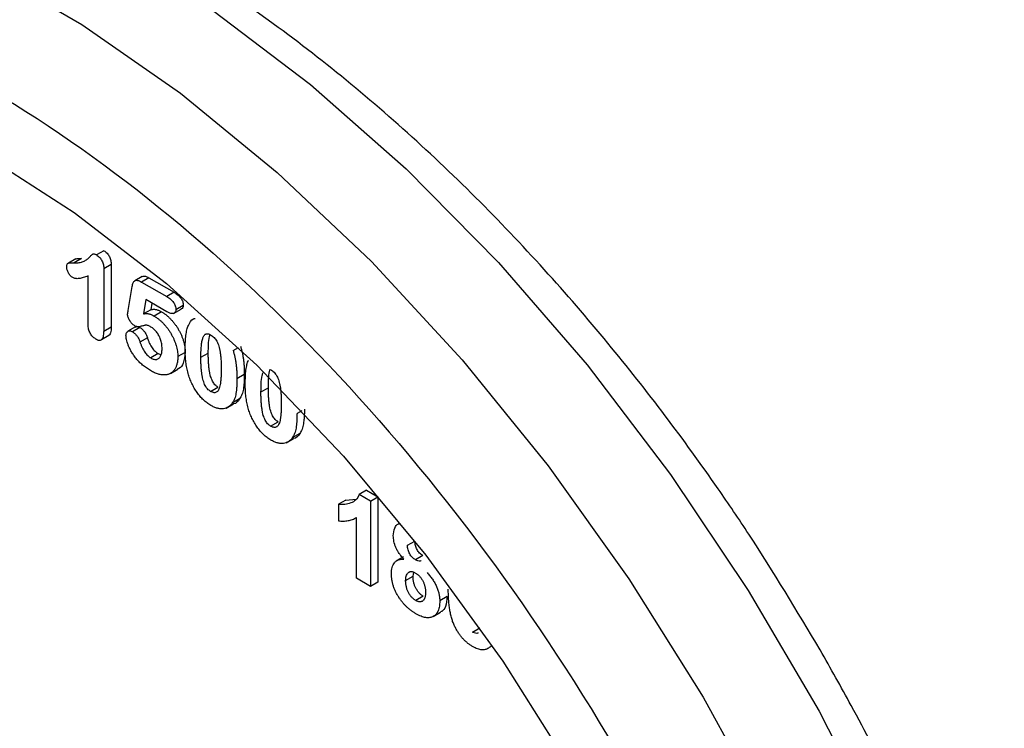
# Model space of a CAD drawing. Header units: inches. Extents: x 4 to 194, y 4 to 148.
# Tile 74 of 88: x 164.99 to 165.932, y 119.184 to 119.862. Entities that reach past the tile are written whole.
import ezdxf

# ---------------------------------------------------------------- set-up
doc = ezdxf.new("R2010")
doc.units = ezdxf.units.IN
doc.header["$LTSCALE"] = 18
doc.header["$MEASUREMENT"] = 0
doc.layers.add('TEXT', color=140, linetype='Continuous', lineweight=25)

msp = doc.modelspace()

# ---------------------------------------------------------------- linework, layer by layer
for p, q in [((165.04405, 119.63304), (165.03698, 119.62896)), ((165.04957, 119.63336), (165.0425, 119.62928)), ((165.07092, 119.64081), (165.06385, 119.63673)), ((165.078, 119.62763), (165.07093, 119.62355)), ((165.07093, 119.62355), (165.07093, 119.56355)), ((165.078, 119.62763), (165.078, 119.56763)), ((165.05591, 119.57018), (165.05591, 119.61681)), ((165.10769, 119.61621), (165.10062, 119.61213)), ((165.11398, 119.61493), (165.10691, 119.61085)), ((165.11398, 119.61493), (165.13808, 119.60102)), ((165.09414, 119.58357), (165.09797, 119.6066)), ((165.10691, 119.61085), (165.13101, 119.59693)), ((165.13808, 119.60102), (165.13101, 119.59693)), ((165.11118, 119.59409), (165.10872, 119.58035)), ((165.13129, 119.58249), (165.11118, 119.59409)), ((165.11693, 119.59078), (165.11579, 119.58443)), ((165.13766, 119.58091), (165.14473, 119.585)), ((165.13979, 119.58464), (165.14686, 119.58872)), ((165.11579, 119.58443), (165.10872, 119.58035)), ((165.12601, 119.58247), (165.11894, 119.57839)), ((165.078, 119.56763), (165.07093, 119.56355)), ((165.10104, 119.56789), (165.09397, 119.56381)), ((165.10525, 119.56743), (165.09818, 119.56335)), ((165.06869, 119.55586), (165.07576, 119.55994)), ((165.11257, 119.55753), (165.1055, 119.55345)), ((165.19455, 119.54542), (165.19958, 119.54832)), ((165.12286, 119.54244), (165.11579, 119.53836)), ((165.12286, 119.54244), (165.1256, 119.54136)), ((165.14872, 119.54362), (165.14164, 119.53954)), ((165.16374, 119.53895), (165.17081, 119.54303)), ((165.13458, 119.52349), (165.14165, 119.52757)), ((165.20528, 119.52251), (165.19821, 119.51843)), ((165.17299, 119.50635), (165.18007, 119.51044)), ((165.22119, 119.50578), (165.22826, 119.50987)), ((165.18787, 119.49043), (165.1948, 119.49444)), ((165.2008, 119.49914), (165.19372, 119.49506)), ((165.18773, 119.49036), (165.18777, 119.49038)), ((165.26025, 119.48791), (165.25567, 119.48526)), ((165.23045, 119.47319), (165.23752, 119.47727)), ((165.25825, 119.46597), (165.25118, 119.46189)), ((165.24532, 119.45727), (165.25226, 119.46127)), ((165.32219, 119.41198), (165.31512, 119.4079)), ((165.32603, 119.4016), (165.31512, 119.4079)), ((165.32219, 119.41198), (165.3331, 119.40568)), ((165.30228, 119.40254), (165.29521, 119.39846)), ((165.29521, 119.39846), (165.29521, 119.38275)), ((165.30228, 119.40254), (165.3122, 119.40331)), ((165.32603, 119.4016), (165.3331, 119.40568)), ((165.32603, 119.4016), (165.32603, 119.31994)), ((165.3331, 119.40568), (165.3331, 119.32403)), ((165.31119, 119.38521), (165.31243, 119.38592)), ((165.31243, 119.3278), (165.31243, 119.38593)), ((165.36138, 119.35929), (165.36841, 119.36334)), ((165.3575, 119.34827), (165.35042, 119.34419)), ((165.37612, 119.34944), (165.36905, 119.34536)), ((165.36664, 119.32985), (165.36732, 119.33355)), ((165.32603, 119.31994), (165.31243, 119.3278)), ((165.3331, 119.32403), (165.32603, 119.31994)), ((165.35957, 119.32577), (165.36664, 119.32985)), ((165.37633, 119.31059), (165.36926, 119.3065)), ((165.39928, 119.3102), (165.39221, 119.30611)), ((165.386, 119.29136), (165.39307, 119.29544)), ((165.42348, 119.27625), (165.43052, 119.28031)), ((165.44244, 119.26326), (165.4396, 119.26163))]:
    msp.add_line(p, q)
at = {"flags": 128}
for points in [[(164.35269, 119.95016), (164.36106, 119.95487), (164.43215, 119.98598), (164.50929, 120.00477), (164.59165, 120.01106), (164.67838, 120.00476), (164.76853, 119.98595), (164.86118, 119.95482), (164.95532, 119.91171), (165.04996, 119.85707), (165.1441, 119.79149), (165.23674, 119.71565), (165.3269, 119.63037), (165.41362, 119.53654), (165.49599, 119.43516), (165.57313, 119.32731), (165.64422, 119.21412), (165.7085, 119.0968), (165.76531, 118.97659), (165.81403, 118.85477), (165.85415, 118.73263), (165.88525, 118.61145), (165.90698, 118.49254)], [(165.08042, 119.9307), (165.17494, 119.87051), (165.26845, 119.79971), (165.35997, 119.71904), (165.44853, 119.62937), (165.53319, 119.53163), (165.61305, 119.42688), (165.68726, 119.31621), (165.75504, 119.2008), (165.81566, 119.08188), (165.8685, 118.96071), (165.91298, 118.83856), (165.94863, 118.71674), (165.97508, 118.59654), (165.99205, 118.47922), (165.99935, 118.36604), (165.99692, 118.2582), (165.98477, 118.15683), (165.96303, 118.06301), (165.93193, 117.97773), (165.89181, 117.90191), (165.84309, 117.83634), (165.78629, 117.78172), (165.74321, 117.75105)], [(164.95314, 119.73474), (165.0426, 119.6774), (165.13097, 119.60936), (165.21718, 119.53144), (165.30018, 119.44459), (165.37898, 119.34986), (165.4526, 119.24841), (165.52016, 119.14146), (165.58084, 119.03032), (165.6339, 118.91632), (165.6787, 118.80087), (165.71469, 118.68535), (165.74143, 118.57117), (165.75861, 118.45972)]]:
    msp.add_lwpolyline(points, dxfattribs=at)
for points, knots in [([(166.24006, 119.53865), (166.21863, 119.57436), (166.1886, 119.62443), (166.14027, 119.69508), (166.09766, 119.75343), (166.04454, 119.81981), (165.98668, 119.88563), (165.92415, 119.94989), (165.85801, 120.01082), (165.78907, 120.06721), (165.71809, 120.11806), (165.64575, 120.16264), (165.57272, 120.20028), (165.49952, 120.23063), (165.42681, 120.25277), (165.36446, 120.26606), (165.32742, 120.26829), (165.31355, 120.26913)], [0, 0, 0, 0, 0.088889, 0.1246, 0.18374, 0.244803, 0.30996, 0.377559, 0.446938, 0.517584, 0.589148, 0.661399, 0.734195, 0.807471, 0.881218, 0.955511, 1, 1, 1, 1]), ([(165.75609, 119.25926), (165.73379, 119.29649), (165.70248, 119.34877), (165.65217, 119.42283), (165.60768, 119.4843), (165.55223, 119.55448), (165.49175, 119.62438), (165.42628, 119.69303), (165.35685, 119.7586), (165.28426, 119.81983), (165.20921, 119.87572), (165.13238, 119.92545), (165.05436, 119.96837), (164.97573, 120.0039), (164.89699, 120.03157), (164.81866, 120.05093), (164.7412, 120.06159), (164.6651, 120.06305), (164.5907, 120.05514), (164.51913, 120.03623), (164.46811, 120.01726), (164.44314, 120.00142), (164.43907, 119.99885)], [0, 0, 0, 0, 0.0650308, 0.091322, 0.1348592, 0.1798631, 0.2279313, 0.277851, 0.3291396, 0.3814199, 0.4344365, 0.4880139, 0.542036, 0.5964317, 0.6511496, 0.706173, 0.7615186, 0.8172472, 0.8734926, 0.9305046, 0.9886892, 1, 1, 1, 1]), ([(164.95314, 119.80007), (165.1838, 119.66691), (165.40504, 119.43337), (165.73124, 118.86837), (165.82288, 118.55999), (165.82288, 118.02727), (165.73124, 117.8247), (165.40504, 117.63632), (165.1838, 117.65822), (164.95314, 117.79138)], [0, 0, 0, 0, 0.25, 0.25, 0.5, 0.5, 0.75, 0.75, 1, 1, 1, 1]), ([(165.0425, 119.62928), (165.04336, 119.62926), (165.04501, 119.62923), (165.04731, 119.62943), (165.04936, 119.62978), (165.05113, 119.63038), (165.05274, 119.63116), (165.05424, 119.63206), (165.05564, 119.63315), (165.05692, 119.63435), (165.05804, 119.63552), (165.05901, 119.63645), (165.05978, 119.63713), (165.06035, 119.63763), (165.06098, 119.63782), (165.06177, 119.6377), (165.06275, 119.63734), (165.06346, 119.63694), (165.06385, 119.63673)], [0, 0, 0, 0, 0.102067, 0.19594, 0.282382, 0.361719, 0.437457, 0.514164, 0.590398, 0.667755, 0.738735, 0.796553, 0.840246, 0.870166, 0.894706, 0.923781, 0.958725, 1, 1, 1, 1]), ([(165.04407, 119.63299), (165.04415, 119.63304), (165.04495, 119.63346), (165.0469, 119.63337), (165.04868, 119.63336), (165.04957, 119.63336)], [0, 0, 0, 0, 0.053149, 0.524201, 1, 1, 1, 1]), ([(165.06385, 119.63673), (165.0644, 119.63638), (165.06545, 119.63573), (165.06693, 119.63437), (165.06818, 119.6328), (165.06918, 119.63104), (165.06996, 119.6292), (165.07054, 119.62731), (165.07088, 119.6254), (165.07091, 119.62418), (165.07093, 119.62355)], [0, 0, 0, 0, 0.1380034, 0.2634133, 0.3815355, 0.4992045, 0.6194, 0.7400336, 0.8656298, 1, 1, 1, 1]), ([(165.07092, 119.64081), (165.07147, 119.64046), (165.07252, 119.63981), (165.074, 119.63845), (165.07525, 119.63688), (165.07625, 119.63512), (165.07703, 119.63328), (165.07761, 119.63139), (165.07795, 119.62948), (165.07798, 119.62826), (165.078, 119.62763)], [0, 0, 0, 0, 0.1380034, 0.2634133, 0.3815355, 0.4992045, 0.6194, 0.7400336, 0.8656298, 1, 1, 1, 1]), ([(165.03536, 119.62531), (165.03538, 119.6258), (165.03542, 119.62671), (165.03571, 119.62785), (165.03625, 119.62862), (165.03704, 119.62903), (165.03807, 119.62919), (165.03931, 119.62929), (165.0408, 119.62934), (165.04191, 119.6293), (165.0425, 119.62928)], [0, 0, 0, 0, 0.119975, 0.226617, 0.323391, 0.418825, 0.527195, 0.660793, 0.817754, 1, 1, 1, 1]), ([(165.04114, 119.61513), (165.04077, 119.61537), (165.04003, 119.61584), (165.03896, 119.61687), (165.03797, 119.61809), (165.03707, 119.6195), (165.03631, 119.62099), (165.03577, 119.62248), (165.03542, 119.62395), (165.03538, 119.62486), (165.03536, 119.62531)], [0, 0, 0, 0, 0.122835, 0.241674, 0.364657, 0.495282, 0.626099, 0.751002, 0.874161, 1, 1, 1, 1]), ([(165.05591, 119.61681), (165.05511, 119.61647), (165.0536, 119.61581), (165.05136, 119.61503), (165.04927, 119.61446), (165.04734, 119.61414), (165.04557, 119.61402), (165.04396, 119.61414), (165.04251, 119.61446), (165.04157, 119.61492), (165.04114, 119.61513)], [0, 0, 0, 0, 0.181513, 0.345629, 0.493237, 0.624739, 0.740009, 0.839814, 0.926096, 1, 1, 1, 1]), ([(165.10771, 119.61617), (165.10827, 119.61638), (165.10955, 119.61685), (165.11184, 119.61608), (165.11337, 119.61526), (165.11398, 119.61493)], [0, 0, 0, 0, 0.318347, 0.726696, 1, 1, 1, 1]), ([(165.09797, 119.6066), (165.0981, 119.60727), (165.09834, 119.60855), (165.09894, 119.61016), (165.09968, 119.61139), (165.1006, 119.61222), (165.10179, 119.61258), (165.10325, 119.61247), (165.10499, 119.61189), (165.10624, 119.61121), (165.10691, 119.61085)], [0, 0, 0, 0, 0.146333, 0.27738, 0.39516, 0.502581, 0.60811, 0.723229, 0.851741, 1, 1, 1, 1]), ([(165.13101, 119.59693), (165.1317, 119.59652), (165.13299, 119.59574), (165.13479, 119.59437), (165.13633, 119.59292), (165.1376, 119.5914), (165.1386, 119.58978), (165.1393, 119.58809), (165.13973, 119.58633), (165.13977, 119.58522), (165.13979, 119.58464)], [0, 0, 0, 0, 0.168091, 0.315373, 0.4458, 0.560289, 0.667171, 0.770973, 0.88002, 1, 1, 1, 1]), ([(165.13808, 119.60102), (165.13877, 119.6006), (165.14006, 119.59982), (165.14186, 119.59845), (165.1434, 119.59701), (165.14467, 119.59548), (165.14568, 119.59387), (165.14637, 119.59217), (165.1468, 119.59041), (165.14684, 119.5893), (165.14686, 119.58872)], [0, 0, 0, 0, 0.168091, 0.315373, 0.4458, 0.560289, 0.667171, 0.770973, 0.88002, 1, 1, 1, 1]), ([(165.14686, 119.58872), (165.14677, 119.58792), (165.14658, 119.58638), (165.1456, 119.58529), (165.14486, 119.58512), (165.14469, 119.58508)], [0, 0, 0, 0, 0.453522, 0.869326, 1, 1, 1, 1]), ([(165.09364, 119.58011), (165.09365, 119.58023), (165.09367, 119.58061), (165.09378, 119.58129), (165.09393, 119.58233), (165.09406, 119.58312), (165.09414, 119.58357)], [0, 0, 0, 0, 0.105456, 0.305261, 0.603209, 1, 1, 1, 1]), ([(165.10024, 119.56917), (165.09981, 119.56943), (165.09897, 119.56996), (165.09776, 119.57111), (165.09662, 119.57244), (165.0956, 119.57396), (165.09475, 119.57556), (165.0941, 119.57716), (165.09371, 119.5787), (165.09366, 119.57964), (165.09364, 119.58011)], [0, 0, 0, 0, 0.127887, 0.252308, 0.378663, 0.510813, 0.642264, 0.763389, 0.88163, 1, 1, 1, 1]), ([(165.10872, 119.58035), (165.1091, 119.58045), (165.10984, 119.58064), (165.11104, 119.58074), (165.11226, 119.58074), (165.11353, 119.58053), (165.11483, 119.58022), (165.11616, 119.57978), (165.11754, 119.57915), (165.11847, 119.57864), (165.11894, 119.57839)], [0, 0, 0, 0, 0.127475, 0.252711, 0.376015, 0.499492, 0.621406, 0.746091, 0.871491, 1, 1, 1, 1]), ([(165.11579, 119.58443), (165.11617, 119.58453), (165.11692, 119.58472), (165.11811, 119.58482), (165.11933, 119.58482), (165.1206, 119.58461), (165.1219, 119.58431), (165.12323, 119.58386), (165.12461, 119.58323), (165.12554, 119.58273), (165.12601, 119.58247)], [0, 0, 0, 0, 0.127475, 0.252711, 0.376015, 0.499492, 0.621406, 0.746091, 0.871491, 1, 1, 1, 1]), ([(165.11894, 119.57839), (165.11974, 119.5779), (165.12133, 119.57694), (165.12366, 119.57518), (165.12591, 119.57323), (165.12806, 119.57107), (165.1301, 119.56877), (165.132, 119.56636), (165.13375, 119.56384), (165.13534, 119.56123), (165.13678, 119.55857), (165.13804, 119.55585), (165.13912, 119.5531), (165.14003, 119.55034), (165.14076, 119.54757), (165.14126, 119.54484), (165.1416, 119.54213), (165.14163, 119.54041), (165.14164, 119.53954)], [0, 0, 0, 0, 0.067889, 0.13409, 0.199221, 0.263955, 0.327933, 0.390164, 0.451434, 0.512392, 0.572824, 0.632772, 0.692531, 0.753209, 0.813982, 0.874955, 0.9368, 1, 1, 1, 1]), ([(165.12601, 119.58247), (165.12681, 119.58198), (165.1284, 119.58102), (165.13073, 119.57926), (165.13298, 119.57731), (165.13513, 119.57516), (165.13717, 119.57285), (165.13907, 119.57044), (165.14082, 119.56793), (165.14241, 119.56531), (165.14385, 119.56265), (165.14511, 119.55993), (165.1462, 119.55719), (165.1471, 119.55442), (165.14783, 119.55165), (165.14833, 119.54892), (165.14867, 119.54622), (165.1487, 119.54449), (165.14872, 119.54362)], [0, 0, 0, 0, 0.067889, 0.13409, 0.199221, 0.263955, 0.327933, 0.390164, 0.451434, 0.512392, 0.572824, 0.632772, 0.692531, 0.753209, 0.813982, 0.874955, 0.9368, 1, 1, 1, 1]), ([(165.13979, 119.58464), (165.13977, 119.58419), (165.13971, 119.58329), (165.13929, 119.58221), (165.13859, 119.5814), (165.13765, 119.58083), (165.13643, 119.58062), (165.13493, 119.58083), (165.13319, 119.58144), (165.13195, 119.58212), (165.13129, 119.58249)], [0, 0, 0, 0, 0.1033306, 0.2048465, 0.3105548, 0.4248628, 0.5475878, 0.6805916, 0.8310049, 1, 1, 1, 1]), ([(165.15174, 119.56939), (165.15304, 119.57205), (165.15461, 119.57527), (165.1577, 119.576), (165.15824, 119.57613)], [0, 0, 0, 0, 0.826566, 1, 1, 1, 1]), ([(165.06294, 119.55662), (165.06243, 119.55694), (165.06146, 119.55756), (165.06007, 119.55884), (165.05884, 119.56033), (165.05778, 119.56202), (165.05692, 119.56391), (165.05634, 119.56592), (165.05597, 119.56805), (165.05593, 119.56944), (165.05591, 119.57018)], [0, 0, 0, 0, 0.123583, 0.238972, 0.351157, 0.465548, 0.583672, 0.709691, 0.846114, 1, 1, 1, 1]), ([(165.078, 119.56763), (165.0779, 119.56578), (165.07775, 119.56303), (165.07671, 119.56056), (165.0759, 119.56017), (165.07569, 119.56007)], [0, 0, 0, 0, 0.604241, 0.894429, 1, 1, 1, 1]), ([(165.11597, 119.56785), (165.11546, 119.56814), (165.11453, 119.56867), (165.11325, 119.56923), (165.11219, 119.5696), (165.11131, 119.56966), (165.11045, 119.5695), (165.10937, 119.56931), (165.10804, 119.56896), (165.10655, 119.5685), (165.10495, 119.56814), (165.10333, 119.56812), (165.10177, 119.56841), (165.10074, 119.56892), (165.10024, 119.56917)], [0, 0, 0, 0, 0.086737, 0.159769, 0.220386, 0.270169, 0.323976, 0.397867, 0.491054, 0.604243, 0.720109, 0.823393, 0.915132, 1, 1, 1, 1]), ([(165.10108, 119.5678), (165.10153, 119.56802), (165.10248, 119.5685), (165.10404, 119.56808), (165.10499, 119.56757), (165.10525, 119.56743)], [0, 0, 0, 0, 0.386, 0.830491, 1, 1, 1, 1]), ([(165.10525, 119.56743), (165.10567, 119.56717), (165.10649, 119.56666), (165.10766, 119.56574), (165.10873, 119.56466), (165.1097, 119.56347), (165.11058, 119.56216), (165.11137, 119.56072), (165.11203, 119.55916), (165.11239, 119.55808), (165.11257, 119.55753)], [0, 0, 0, 0, 0.1338271, 0.2593083, 0.3781619, 0.4957497, 0.6137761, 0.7352905, 0.8634964, 1, 1, 1, 1]), ([(165.12662, 119.54716), (165.1266, 119.54793), (165.12656, 119.54942), (165.1263, 119.55168), (165.12585, 119.55387), (165.12521, 119.55598), (165.12442, 119.55799), (165.12353, 119.55987), (165.12249, 119.5616), (165.12134, 119.56317), (165.12009, 119.5646), (165.11878, 119.56587), (165.11739, 119.56698), (165.11645, 119.56756), (165.11597, 119.56785)], [0, 0, 0, 0, 0.10652, 0.205004, 0.297598, 0.38562, 0.469326, 0.548348, 0.624134, 0.699046, 0.772912, 0.847495, 0.922495, 1, 1, 1, 1]), ([(165.14872, 119.54613), (165.14872, 119.5474), (165.14873, 119.54989), (165.14888, 119.55344), (165.14909, 119.55676), (165.14941, 119.55981), (165.14981, 119.56261), (165.15034, 119.56514), (165.15097, 119.56739), (165.15149, 119.56873), (165.15174, 119.56939)], [0, 0, 0, 0, 0.151402, 0.294763, 0.430194, 0.558529, 0.679361, 0.793081, 0.899473, 1, 1, 1, 1]), ([(165.06294, 119.55662), (165.06357, 119.55628), (165.06476, 119.55565), (165.06643, 119.55524), (165.06785, 119.55534), (165.069, 119.55599), (165.0699, 119.55714), (165.07051, 119.55882), (165.07087, 119.56098), (165.07091, 119.56266), (165.07093, 119.56355)], [0, 0, 0, 0, 0.128896, 0.243996, 0.352732, 0.459619, 0.573373, 0.697989, 0.83918, 1, 1, 1, 1]), ([(165.09208, 119.56011), (165.0921, 119.56051), (165.09214, 119.5613), (165.0925, 119.56228), (165.09305, 119.56312), (165.0938, 119.56376), (165.0947, 119.56418), (165.09577, 119.56425), (165.09694, 119.56401), (165.09776, 119.56358), (165.09818, 119.56335)], [0, 0, 0, 0, 0.113035, 0.226698, 0.346517, 0.477034, 0.609083, 0.736229, 0.86488, 1, 1, 1, 1]), ([(165.11561, 119.52621), (165.11493, 119.52662), (165.11358, 119.52743), (165.11161, 119.52872), (165.10974, 119.53009), (165.10797, 119.53151), (165.10629, 119.53296), (165.10471, 119.5345), (165.10324, 119.53609), (165.10144, 119.53823), (165.09942, 119.54092), (165.09734, 119.54416), (165.09559, 119.54731), (165.0943, 119.55036), (165.09333, 119.55321), (165.09264, 119.55578), (165.09216, 119.5581), (165.09211, 119.55946), (165.09208, 119.56011)], [0, 0, 0, 0, 0.063354, 0.124284, 0.182173, 0.237607, 0.290698, 0.34191, 0.391024, 0.439129, 0.529668, 0.613207, 0.690519, 0.763845, 0.832087, 0.893676, 0.949241, 1, 1, 1, 1]), ([(165.09818, 119.56335), (165.0986, 119.56309), (165.09942, 119.56258), (165.10059, 119.56166), (165.10166, 119.56058), (165.10263, 119.55939), (165.10351, 119.55807), (165.1043, 119.55664), (165.10496, 119.55507), (165.10532, 119.554), (165.1055, 119.55345)], [0, 0, 0, 0, 0.1338271, 0.2593083, 0.3781619, 0.4957497, 0.6137761, 0.7352905, 0.8634964, 1, 1, 1, 1]), ([(165.11257, 119.55753), (165.11288, 119.55661), (165.11348, 119.55484), (165.11459, 119.55231), (165.11577, 119.55002), (165.11707, 119.54798), (165.11845, 119.5462), (165.11988, 119.54469), (165.12136, 119.54339), (165.12236, 119.54276), (165.12286, 119.54244)], [0, 0, 0, 0, 0.155746, 0.298256, 0.42986, 0.552972, 0.66967, 0.781683, 0.890239, 1, 1, 1, 1]), ([(165.16374, 119.53895), (165.16375, 119.54009), (165.16377, 119.54228), (165.16386, 119.54542), (165.16405, 119.54825), (165.16426, 119.55081), (165.16459, 119.55306), (165.16494, 119.55506), (165.16541, 119.55675), (165.16591, 119.55818), (165.1665, 119.55934), (165.16718, 119.56023), (165.16793, 119.56091), (165.16878, 119.56131), (165.16969, 119.5615), (165.1707, 119.56141), (165.17178, 119.56111), (165.17253, 119.5607), (165.17291, 119.5605)], [0, 0, 0, 0, 0.108151, 0.208808, 0.301586, 0.386518, 0.464338, 0.535065, 0.598633, 0.655579, 0.707113, 0.7543, 0.797975, 0.839625, 0.878825, 0.918253, 0.958144, 1, 1, 1, 1]), ([(165.17081, 119.54303), (165.17087, 119.54571), (165.17099, 119.55108), (165.17134, 119.55723), (165.17238, 119.55999), (165.17263, 119.56064)], [0, 0, 0, 0, 0.433153, 0.866892, 1, 1, 1, 1]), ([(165.17291, 119.5605), (165.17352, 119.56011), (165.1747, 119.55938), (165.17635, 119.55788), (165.17782, 119.55616), (165.17905, 119.55418), (165.1801, 119.55194), (165.18098, 119.54944), (165.18169, 119.54667), (165.18224, 119.54361), (165.18268, 119.54023), (165.18297, 119.53651), (165.18317, 119.53242), (165.18318, 119.52961), (165.18319, 119.52814)], [0, 0, 0, 0, 0.065311, 0.125726, 0.182633, 0.240288, 0.301529, 0.369895, 0.446778, 0.533003, 0.630439, 0.740437, 0.863898, 1, 1, 1, 1]), ([(165.1055, 119.55345), (165.10581, 119.55253), (165.10641, 119.55076), (165.10751, 119.54823), (165.1087, 119.54594), (165.11, 119.5439), (165.11137, 119.54212), (165.11281, 119.5406), (165.11428, 119.53931), (165.11529, 119.53867), (165.11579, 119.53836)], [0, 0, 0, 0, 0.155746, 0.298256, 0.42986, 0.552972, 0.66967, 0.781683, 0.890239, 1, 1, 1, 1]), ([(165.20162, 119.5495), (165.20192, 119.54854), (165.20253, 119.54658), (165.20327, 119.54356), (165.20388, 119.5404), (165.20441, 119.53709), (165.2048, 119.53364), (165.20507, 119.53006), (165.20526, 119.52631), (165.20528, 119.5238), (165.20528, 119.52251)], [0, 0, 0, 0, 0.101241, 0.20777, 0.321731, 0.442053, 0.570072, 0.704905, 0.848794, 1, 1, 1, 1]), ([(165.14164, 119.53954), (165.14161, 119.53831), (165.14154, 119.5359), (165.14095, 119.53263), (165.14001, 119.52971), (165.1389, 119.52762), (165.13784, 119.52614), (165.13693, 119.52518), (165.13594, 119.52433), (165.13486, 119.52361), (165.13368, 119.52303), (165.13241, 119.52258), (165.13103, 119.52228), (165.12959, 119.52207), (165.12806, 119.52203), (165.12646, 119.52215), (165.12481, 119.52242), (165.12309, 119.52286), (165.12131, 119.52346), (165.11946, 119.52422), (165.11756, 119.52512), (165.11627, 119.52585), (165.11561, 119.52621)], [0, 0, 0, 0, 0.080742, 0.159177, 0.236846, 0.315126, 0.354349, 0.39343, 0.43286, 0.472342, 0.512312, 0.552978, 0.594542, 0.637077, 0.680214, 0.723406, 0.767311, 0.81169, 0.857085, 0.90336, 0.951071, 1, 1, 1, 1]), ([(165.11579, 119.53836), (165.11632, 119.53807), (165.11736, 119.5375), (165.11885, 119.53703), (165.12024, 119.53681), (165.12151, 119.53692), (165.12265, 119.53732), (165.12368, 119.53797), (165.12454, 119.53892), (165.12529, 119.5401), (165.12588, 119.54155), (165.1263, 119.54321), (165.12658, 119.54508), (165.1266, 119.54645), (165.12662, 119.54716)], [0, 0, 0, 0, 0.083719, 0.163246, 0.240043, 0.316202, 0.393257, 0.470357, 0.550185, 0.633407, 0.720583, 0.80994, 0.902532, 1, 1, 1, 1]), ([(165.14872, 119.54362), (165.14833, 119.54002), (165.14764, 119.53368), (165.1444, 119.52871), (165.14195, 119.52796), (165.14152, 119.52783)], [0, 0, 0, 0, 0.52027, 0.916121, 1, 1, 1, 1]), ([(165.15146, 119.52358), (165.15124, 119.52447), (165.15078, 119.52626), (165.15019, 119.52895), (165.14973, 119.53168), (165.14934, 119.53447), (165.14905, 119.5373), (165.14887, 119.54019), (165.14874, 119.54315), (165.14872, 119.54512), (165.14872, 119.54613)], [0, 0, 0, 0, 0.112195, 0.227348, 0.345393, 0.466973, 0.592957, 0.723618, 0.859264, 1, 1, 1, 1]), ([(165.17299, 119.50635), (165.1725, 119.50667), (165.17153, 119.50731), (165.17013, 119.50862), (165.16887, 119.51022), (165.16774, 119.51209), (165.16677, 119.51426), (165.16593, 119.51675), (165.16524, 119.51956), (165.16479, 119.5221), (165.16448, 119.5243), (165.1643, 119.52609), (165.16411, 119.528), (165.16398, 119.53), (165.16387, 119.5321), (165.16381, 119.53429), (165.16374, 119.5366), (165.16374, 119.53815), (165.16374, 119.53895)], [0, 0, 0, 0, 0.053313, 0.104731, 0.156073, 0.210086, 0.269778, 0.338272, 0.416798, 0.506366, 0.555665, 0.608659, 0.665036, 0.724719, 0.788285, 0.855243, 0.925652, 1, 1, 1, 1]), ([(165.18007, 119.51044), (165.17957, 119.51076), (165.1786, 119.51139), (165.1772, 119.5127), (165.17594, 119.5143), (165.17481, 119.51617), (165.17384, 119.51834), (165.173, 119.52083), (165.17231, 119.52364), (165.17186, 119.52618), (165.17155, 119.52838), (165.17137, 119.53018), (165.17118, 119.53209), (165.17106, 119.53408), (165.17094, 119.53619), (165.17088, 119.53837), (165.17081, 119.54068), (165.17081, 119.54223), (165.17081, 119.54303)], [0, 0, 0, 0, 0.053313, 0.104731, 0.156073, 0.210086, 0.269778, 0.338272, 0.416798, 0.506366, 0.555665, 0.608659, 0.665036, 0.724719, 0.788285, 0.855243, 0.925652, 1, 1, 1, 1]), ([(165.19455, 119.54542), (165.19485, 119.54446), (165.19545, 119.5425), (165.1962, 119.53947), (165.1968, 119.53632), (165.19734, 119.533), (165.19773, 119.52956), (165.198, 119.52597), (165.19819, 119.52223), (165.1982, 119.51971), (165.19821, 119.51843)], [0, 0, 0, 0, 0.101241, 0.20777, 0.321731, 0.442053, 0.570072, 0.704905, 0.848794, 1, 1, 1, 1]), ([(165.20617, 119.51296), (165.20617, 119.51424), (165.20619, 119.51672), (165.20633, 119.52028), (165.20654, 119.52359), (165.20686, 119.52665), (165.20727, 119.52945), (165.20779, 119.53197), (165.20842, 119.53422), (165.20894, 119.53557), (165.20919, 119.53622)], [0, 0, 0, 0, 0.151402, 0.294763, 0.430194, 0.558529, 0.679361, 0.793081, 0.899473, 1, 1, 1, 1]), ([(165.17312, 119.49301), (165.17252, 119.49337), (165.17134, 119.49409), (165.16959, 119.49533), (165.16789, 119.49667), (165.16623, 119.49816), (165.16462, 119.49977), (165.16306, 119.50149), (165.16155, 119.50334), (165.16009, 119.50531), (165.1587, 119.50737), (165.1574, 119.50951), (165.15618, 119.5117), (165.15506, 119.51397), (165.15401, 119.51628), (165.15307, 119.51866), (165.15221, 119.5211), (165.15171, 119.52275), (165.15146, 119.52358)], [0, 0, 0, 0, 0.063121, 0.12463, 0.185343, 0.245259, 0.305738, 0.365447, 0.426051, 0.487951, 0.550165, 0.61198, 0.674454, 0.736893, 0.800966, 0.86537, 0.931768, 1, 1, 1, 1]), ([(165.18319, 119.52814), (165.18318, 119.52734), (165.18318, 119.52579), (165.18314, 119.52353), (165.18305, 119.52143), (165.18297, 119.51946), (165.18282, 119.51764), (165.18266, 119.51595), (165.18247, 119.5144), (165.18218, 119.51255), (165.18174, 119.51055), (165.18105, 119.50851), (165.18018, 119.50694), (165.17916, 119.50578), (165.17792, 119.50515), (165.17647, 119.50502), (165.17479, 119.50542), (165.17361, 119.50603), (165.17299, 119.50635)], [0, 0, 0, 0, 0.071561, 0.139796, 0.204263, 0.264941, 0.321912, 0.375649, 0.425711, 0.472611, 0.557785, 0.633819, 0.702307, 0.763979, 0.821361, 0.877576, 0.936293, 1, 1, 1, 1]), ([(165.20528, 119.52251), (165.20527, 119.52117), (165.20525, 119.51857), (165.20509, 119.5149), (165.2048, 119.51158), (165.20441, 119.50858), (165.20385, 119.50585), (165.20304, 119.5034), (165.20207, 119.50111), (165.20122, 119.4998), (165.2008, 119.49914)], [0, 0, 0, 0, 0.151187, 0.291824, 0.422168, 0.542443, 0.656961, 0.770467, 0.884742, 1, 1, 1, 1]), ([(165.22119, 119.50578), (165.22125, 119.50847), (165.22135, 119.51384), (165.2218, 119.52041), (165.22301, 119.52351), (165.2234, 119.52452)], [0, 0, 0, 0, 0.402681, 0.805907, 1, 1, 1, 1]), ([(165.22826, 119.50987), (165.22832, 119.51255), (165.22844, 119.51791), (165.22879, 119.52407), (165.22984, 119.52682), (165.23008, 119.52747)], [0, 0, 0, 0, 0.433153, 0.866892, 1, 1, 1, 1]), ([(165.23036, 119.52733), (165.23097, 119.52695), (165.23215, 119.52621), (165.23381, 119.52472), (165.23527, 119.523), (165.23651, 119.52101), (165.23756, 119.51877), (165.23844, 119.51628), (165.23914, 119.5135), (165.23969, 119.51045), (165.24014, 119.50706), (165.24042, 119.50335), (165.24062, 119.49925), (165.24063, 119.49644), (165.24064, 119.49497)], [0, 0, 0, 0, 0.065311, 0.125726, 0.182633, 0.240288, 0.301529, 0.369895, 0.446778, 0.533003, 0.630439, 0.740437, 0.863898, 1, 1, 1, 1]), ([(165.19821, 119.51843), (165.1982, 119.51708), (165.19818, 119.51449), (165.19802, 119.51081), (165.19773, 119.5075), (165.19734, 119.5045), (165.19678, 119.50177), (165.19597, 119.49932), (165.195, 119.49703), (165.19415, 119.49572), (165.19372, 119.49506)], [0, 0, 0, 0, 0.151187, 0.291824, 0.422168, 0.542443, 0.656961, 0.770467, 0.884742, 1, 1, 1, 1]), ([(165.20892, 119.49042), (165.20869, 119.4913), (165.20823, 119.49309), (165.20765, 119.49579), (165.20719, 119.49852), (165.20679, 119.5013), (165.2065, 119.50414), (165.20632, 119.50702), (165.20619, 119.50998), (165.20617, 119.51196), (165.20617, 119.51296)], [0, 0, 0, 0, 0.112195, 0.227348, 0.345393, 0.466973, 0.592957, 0.723618, 0.859264, 1, 1, 1, 1]), ([(165.23752, 119.47727), (165.23702, 119.47759), (165.23605, 119.47822), (165.23465, 119.47953), (165.23339, 119.48114), (165.23226, 119.483), (165.23129, 119.48518), (165.23045, 119.48766), (165.22976, 119.49048), (165.22932, 119.49301), (165.22901, 119.49522), (165.22883, 119.49701), (165.22864, 119.49892), (165.22851, 119.50092), (165.22839, 119.50302), (165.22833, 119.50521), (165.22827, 119.50751), (165.22827, 119.50907), (165.22826, 119.50987)], [0, 0, 0, 0, 0.053313, 0.104731, 0.156073, 0.210086, 0.269778, 0.338272, 0.416798, 0.506366, 0.555665, 0.608659, 0.665036, 0.724719, 0.788285, 0.855243, 0.925652, 1, 1, 1, 1]), ([(165.23045, 119.47319), (165.22995, 119.47351), (165.22898, 119.47414), (165.22758, 119.47545), (165.22632, 119.47705), (165.22519, 119.47892), (165.22422, 119.4811), (165.22338, 119.48358), (165.22269, 119.4864), (165.22225, 119.48893), (165.22194, 119.49113), (165.22176, 119.49293), (165.22157, 119.49484), (165.22144, 119.49683), (165.22132, 119.49894), (165.22126, 119.50112), (165.2212, 119.50343), (165.22119, 119.50499), (165.22119, 119.50578)], [0, 0, 0, 0, 0.053313, 0.104731, 0.156073, 0.210086, 0.269778, 0.338272, 0.416798, 0.506366, 0.555665, 0.608659, 0.665036, 0.724719, 0.788285, 0.855243, 0.925652, 1, 1, 1, 1]), ([(165.19372, 119.49506), (165.19319, 119.49434), (165.19212, 119.49293), (165.19011, 119.49139), (165.18784, 119.49029), (165.18571, 119.48982), (165.18391, 119.48967), (165.18249, 119.48972), (165.18104, 119.4899), (165.17953, 119.49025), (165.178, 119.49069), (165.17641, 119.49134), (165.17478, 119.49209), (165.17368, 119.4927), (165.17312, 119.49301)], [0, 0, 0, 0, 0.12394, 0.245912, 0.367584, 0.491844, 0.55451, 0.616619, 0.678723, 0.740942, 0.804417, 0.868004, 0.933298, 1, 1, 1, 1]), ([(165.2008, 119.49914), (165.19919, 119.49684), (165.19756, 119.49452), (165.19482, 119.49446), (165.1948, 119.49446)], [0, 0, 0, 0, 0.991291, 1, 1, 1, 1]), ([(165.24064, 119.49497), (165.24064, 119.49418), (165.24063, 119.49262), (165.2406, 119.49037), (165.2405, 119.48827), (165.24042, 119.48629), (165.24027, 119.48447), (165.24011, 119.48278), (165.23992, 119.48123), (165.23964, 119.47939), (165.23919, 119.47738), (165.2385, 119.47534), (165.23763, 119.47377), (165.23661, 119.47261), (165.23537, 119.47199), (165.23392, 119.47185), (165.23225, 119.47225), (165.23106, 119.47287), (165.23045, 119.47319)], [0, 0, 0, 0, 0.071561, 0.139796, 0.204263, 0.264941, 0.321912, 0.375649, 0.425711, 0.472611, 0.557785, 0.633819, 0.702307, 0.763979, 0.821361, 0.877576, 0.936293, 1, 1, 1, 1]), ([(165.23057, 119.45985), (165.22997, 119.46021), (165.22879, 119.46092), (165.22704, 119.46216), (165.22534, 119.46351), (165.22368, 119.465), (165.22208, 119.46661), (165.22051, 119.46833), (165.219, 119.47018), (165.21755, 119.47215), (165.21615, 119.47421), (165.21485, 119.47634), (165.21364, 119.47854), (165.21251, 119.4808), (165.21146, 119.48311), (165.21052, 119.4855), (165.20966, 119.48794), (165.20917, 119.48958), (165.20892, 119.49042)], [0, 0, 0, 0, 0.063121, 0.12463, 0.185343, 0.245259, 0.305738, 0.365447, 0.426051, 0.487951, 0.550165, 0.61198, 0.674454, 0.736893, 0.800966, 0.86537, 0.931768, 1, 1, 1, 1]), ([(165.25567, 119.48526), (165.25565, 119.48392), (165.25564, 119.48132), (165.25547, 119.47765), (165.25518, 119.47434), (165.25479, 119.47133), (165.25423, 119.46861), (165.25343, 119.46616), (165.25245, 119.46386), (165.2516, 119.46255), (165.25118, 119.46189)], [0, 0, 0, 0, 0.151187, 0.291824, 0.422168, 0.542443, 0.656961, 0.770467, 0.884742, 1, 1, 1, 1]), ([(165.26274, 119.48934), (165.26273, 119.488), (165.26271, 119.4854), (165.26255, 119.48173), (165.26225, 119.47842), (165.26186, 119.47541), (165.2613, 119.47269), (165.2605, 119.47024), (165.25952, 119.46794), (165.25867, 119.46663), (165.25825, 119.46597)], [0, 0, 0, 0, 0.151187, 0.291824, 0.422168, 0.542443, 0.656961, 0.770467, 0.884742, 1, 1, 1, 1]), ([(165.25825, 119.46597), (165.25664, 119.46367), (165.25501, 119.46136), (165.25227, 119.46129), (165.25225, 119.46129)], [0, 0, 0, 0, 0.991291, 1, 1, 1, 1]), ([(165.25118, 119.46189), (165.25064, 119.46118), (165.24957, 119.45976), (165.24756, 119.45822), (165.24529, 119.45712), (165.24317, 119.45665), (165.24136, 119.4565), (165.23994, 119.45656), (165.23849, 119.45673), (165.23699, 119.45708), (165.23545, 119.45753), (165.23386, 119.45817), (165.23223, 119.45893), (165.23113, 119.45954), (165.23057, 119.45985)], [0, 0, 0, 0, 0.1239403, 0.2459118, 0.3675843, 0.4918438, 0.5545099, 0.6166189, 0.678723, 0.7409419, 0.8044166, 0.8680035, 0.9332981, 1, 1, 1, 1]), ([(165.31512, 119.4079), (165.3143, 119.40585), (165.31324, 119.4041), (165.31049, 119.40133), (165.30885, 119.40039), (165.30529, 119.39905), (165.3034, 119.39857), (165.30046, 119.39818), (165.29946, 119.3981), (165.29738, 119.39815), (165.2963, 119.3983), (165.29521, 119.39846)], [0, 0, 0, 0, 0.25, 0.25, 0.5, 0.5, 0.75, 0.75, 0.875, 0.875, 1, 1, 1, 1]), ([(165.29521, 119.38275), (165.29602, 119.38265), (165.29765, 119.38243), (165.30001, 119.38237), (165.30229, 119.38248), (165.30448, 119.38279), (165.3066, 119.38327), (165.30863, 119.38396), (165.31059, 119.38483), (165.31181, 119.38556), (165.31243, 119.38593)], [0, 0, 0, 0, 0.126131, 0.251867, 0.375819, 0.499907, 0.623575, 0.748575, 0.873429, 1, 1, 1, 1]), ([(165.34779, 119.36836), (165.34805, 119.37096), (165.34856, 119.37589), (165.35122, 119.3794), (165.35317, 119.37982), (165.35334, 119.37986)], [0, 0, 0, 0, 0.502139, 0.955776, 1, 1, 1, 1]), ([(165.358, 119.34588), (165.35757, 119.34634), (165.35672, 119.34725), (165.35551, 119.34867), (165.3544, 119.35009), (165.35338, 119.35152), (165.35244, 119.35294), (165.35161, 119.3544), (165.35085, 119.35584), (165.34999, 119.35776), (165.3491, 119.36015), (165.34835, 119.36297), (165.34788, 119.36574), (165.34782, 119.36748), (165.34779, 119.36836)], [0, 0, 0, 0, 0.074845, 0.146911, 0.216512, 0.282333, 0.34654, 0.409365, 0.470779, 0.530736, 0.648995, 0.764529, 0.880748, 1, 1, 1, 1]), ([(165.36905, 119.34536), (165.36849, 119.34571), (165.36743, 119.34638), (165.36591, 119.34773), (165.36457, 119.3493), (165.36342, 119.35107), (165.36251, 119.35301), (165.36184, 119.35506), (165.36145, 119.35719), (165.36141, 119.35857), (165.36138, 119.35929)], [0, 0, 0, 0, 0.1308556, 0.250876, 0.3675012, 0.4837852, 0.6023534, 0.7240026, 0.855898, 1, 1, 1, 1]), ([(165.37612, 119.34944), (165.37556, 119.34979), (165.3745, 119.35047), (165.37298, 119.35181), (165.37164, 119.35338), (165.37049, 119.35516), (165.36958, 119.35709), (165.36892, 119.35914), (165.36852, 119.36128), (165.36848, 119.36265), (165.36846, 119.36337)], [0, 0, 0, 0, 0.1308556, 0.250876, 0.3675012, 0.4837852, 0.6023534, 0.7240026, 0.855898, 1, 1, 1, 1]), ([(165.34597, 119.33213), (165.34601, 119.33319), (165.34608, 119.33529), (165.34663, 119.33811), (165.34755, 119.34058), (165.34859, 119.34235), (165.34963, 119.34353), (165.35051, 119.34429), (165.3515, 119.34491), (165.35259, 119.3454), (165.3538, 119.34572), (165.3551, 119.34591), (165.3565, 119.346), (165.35749, 119.34592), (165.358, 119.34588)], [0, 0, 0, 0, 0.1222275, 0.2415824, 0.3604211, 0.4802614, 0.5410819, 0.6019772, 0.6642769, 0.7275557, 0.7918663, 0.8588587, 0.9283231, 1, 1, 1, 1]), ([(165.37458, 119.34474), (165.37421, 119.34451), (165.37331, 119.34394), (165.37132, 119.34422), (165.36981, 119.34498), (165.36905, 119.34536)], [0, 0, 0, 0, 0.258661, 0.628817, 1, 1, 1, 1]), ([(165.35351, 119.30887), (165.3529, 119.30981), (165.35171, 119.31164), (165.35019, 119.31452), (165.34888, 119.31741), (165.34781, 119.32032), (165.34698, 119.32327), (165.3464, 119.32623), (165.34603, 119.32922), (165.34599, 119.33114), (165.34597, 119.33213)], [0, 0, 0, 0, 0.126169, 0.249064, 0.368685, 0.489031, 0.610185, 0.73553, 0.864231, 1, 1, 1, 1]), ([(165.35957, 119.32577), (165.3596, 119.32651), (165.35964, 119.32799), (165.36013, 119.32991), (165.36085, 119.33163), (165.3617, 119.33279), (165.36252, 119.33355), (165.36324, 119.33394), (165.36402, 119.33418), (165.36488, 119.33425), (165.36582, 119.33413), (165.36683, 119.33386), (165.36792, 119.33341), (165.36867, 119.333), (165.36906, 119.33279)], [0, 0, 0, 0, 0.121406, 0.242291, 0.363191, 0.488695, 0.551185, 0.612613, 0.673335, 0.733847, 0.796091, 0.860582, 0.927963, 1, 1, 1, 1]), ([(165.36906, 119.33279), (165.3694, 119.33258), (165.37007, 119.33219), (165.37104, 119.33146), (165.37196, 119.33064), (165.37285, 119.32975), (165.37369, 119.32877), (165.37448, 119.32771), (165.37523, 119.32657), (165.37592, 119.32535), (165.37656, 119.32409), (165.37711, 119.32279), (165.37756, 119.32148), (165.37795, 119.32014), (165.37824, 119.31878), (165.37846, 119.31739), (165.37859, 119.31599), (165.3786, 119.31507), (165.37861, 119.3146)], [0, 0, 0, 0, 0.062537, 0.122184, 0.18049, 0.237878, 0.295318, 0.353566, 0.412123, 0.472877, 0.534547, 0.596649, 0.657971, 0.721464, 0.787385, 0.855463, 0.926189, 1, 1, 1, 1]), ([(165.38008, 119.33313), (165.38057, 119.33262), (165.38152, 119.33162), (165.38287, 119.33003), (165.38413, 119.32841), (165.38532, 119.32679), (165.38639, 119.32511), (165.38738, 119.32342), (165.3883, 119.32171), (165.38911, 119.31997), (165.38984, 119.31822), (165.39048, 119.31647), (165.39101, 119.31472), (165.39144, 119.31299), (165.39179, 119.31125), (165.39202, 119.30953), (165.39219, 119.3078), (165.3922, 119.30668), (165.39221, 119.30611)], [0, 0, 0, 0, 0.069665, 0.136701, 0.201986, 0.265487, 0.327798, 0.389, 0.449413, 0.510371, 0.570399, 0.630715, 0.690004, 0.750294, 0.810528, 0.872287, 0.935378, 1, 1, 1, 1]), ([(165.36926, 119.3065), (165.36892, 119.30671), (165.36825, 119.3071), (165.36728, 119.30786), (165.36634, 119.30867), (165.36544, 119.30958), (165.3646, 119.31059), (165.36379, 119.31167), (165.36304, 119.31286), (165.36232, 119.31412), (165.36166, 119.31544), (165.36111, 119.31681), (165.36062, 119.31821), (165.36025, 119.31966), (165.35993, 119.32114), (165.35973, 119.32266), (165.35959, 119.32422), (165.35958, 119.32524), (165.35957, 119.32577)], [0, 0, 0, 0, 0.0593777, 0.1161364, 0.1722939, 0.2278435, 0.2827602, 0.339207, 0.3964955, 0.4565102, 0.5175067, 0.5785588, 0.6419406, 0.7068467, 0.7752119, 0.846332, 0.9208597, 1, 1, 1, 1]), ([(165.37633, 119.31059), (165.37599, 119.31079), (165.37532, 119.31118), (165.37435, 119.31195), (165.37341, 119.31276), (165.37252, 119.31367), (165.37167, 119.31467), (165.37086, 119.31576), (165.37011, 119.31694), (165.36939, 119.3182), (165.36873, 119.31952), (165.36818, 119.32089), (165.36769, 119.32229), (165.36732, 119.32374), (165.367, 119.32523), (165.3668, 119.32674), (165.36666, 119.3283), (165.36665, 119.32933), (165.36664, 119.32985)], [0, 0, 0, 0, 0.0593777, 0.1161364, 0.1722939, 0.2278435, 0.2827602, 0.339207, 0.3964955, 0.4565102, 0.5175067, 0.5785588, 0.6419406, 0.7068467, 0.7752119, 0.846332, 0.9208597, 1, 1, 1, 1]), ([(165.37861, 119.3146), (165.3786, 119.31408), (165.37859, 119.31306), (165.37845, 119.31164), (165.37827, 119.31034), (165.37796, 119.30922), (165.3776, 119.3082), (165.37713, 119.30737), (165.37659, 119.30665), (165.37596, 119.3061), (165.37529, 119.30566), (165.37455, 119.30539), (165.37377, 119.30524), (165.37296, 119.30521), (165.37209, 119.30534), (165.37119, 119.30558), (165.37024, 119.30596), (165.36959, 119.30632), (165.36926, 119.3065)], [0, 0, 0, 0, 0.081576, 0.158442, 0.231684, 0.300396, 0.366327, 0.429862, 0.490988, 0.550852, 0.609114, 0.665833, 0.720387, 0.774531, 0.829331, 0.884993, 0.941105, 1, 1, 1, 1]), ([(165.42348, 119.26264), (165.42264, 119.26316), (165.42098, 119.26417), (165.41856, 119.266), (165.41625, 119.26803), (165.41408, 119.27029), (165.41204, 119.27276), (165.41011, 119.27543), (165.40834, 119.27833), (165.40695, 119.28088), (165.40594, 119.28305), (165.40522, 119.28477), (165.40453, 119.28658), (165.40393, 119.28846), (165.40334, 119.29043), (165.40282, 119.29248), (165.40236, 119.29461), (165.40193, 119.29683), (165.40157, 119.29912), (165.40124, 119.3015), (165.40098, 119.30396), (165.40075, 119.30651), (165.40058, 119.30913), (165.40045, 119.31184), (165.40039, 119.31463), (165.40037, 119.31651), (165.40037, 119.31747)], [0, 0, 0, 0, 0.052409, 0.102698, 0.151428, 0.199593, 0.247225, 0.295496, 0.34477, 0.395913, 0.422466, 0.450208, 0.479008, 0.508969, 0.540574, 0.57368, 0.608385, 0.644555, 0.682462, 0.722219, 0.763823, 0.807353, 0.852522, 0.899675, 0.948823, 1, 1, 1, 1]), ([(165.36947, 119.29382), (165.36869, 119.29429), (165.36715, 119.29522), (165.3649, 119.29678), (165.36275, 119.29848), (165.36069, 119.30031), (165.35873, 119.30225), (165.35689, 119.30434), (165.35512, 119.30653), (165.35405, 119.30809), (165.35351, 119.30887)], [0, 0, 0, 0, 0.137825, 0.269593, 0.397834, 0.521619, 0.643406, 0.76291, 0.881166, 1, 1, 1, 1]), ([(165.39221, 119.30611), (165.39219, 119.30521), (165.39215, 119.30343), (165.39187, 119.30095), (165.39137, 119.29874), (165.39068, 119.29677), (165.38983, 119.295), (165.38873, 119.29354), (165.38747, 119.29229), (165.38601, 119.29131), (165.3844, 119.29059), (165.38265, 119.29014), (165.38077, 119.29002), (165.37876, 119.29017), (165.37661, 119.29065), (165.37434, 119.2914), (165.37195, 119.29246), (165.37031, 119.29336), (165.36947, 119.29382)], [0, 0, 0, 0, 0.066854, 0.13136, 0.193376, 0.253727, 0.313354, 0.372541, 0.431943, 0.492442, 0.552999, 0.613131, 0.673299, 0.734381, 0.79726, 0.861907, 0.92957, 1, 1, 1, 1]), ([(165.39928, 119.3102), (165.39897, 119.30684), (165.39844, 119.30105), (165.39553, 119.29652), (165.39336, 119.29581), (165.39295, 119.29568)], [0, 0, 0, 0, 0.526886, 0.911013, 1, 1, 1, 1]), ([(165.42888, 119.27561), (165.42881, 119.27554), (165.42823, 119.27493), (165.42645, 119.27505), (165.42464, 119.27563), (165.42365, 119.27616), (165.42348, 119.27625)], [0, 0, 0, 0, 0.060188, 0.506161, 0.913744, 1, 1, 1, 1]), ([(165.4396, 119.26163), (165.43911, 119.26125), (165.43814, 119.2605), (165.43646, 119.25978), (165.43465, 119.25938), (165.43269, 119.25935), (165.43059, 119.25964), (165.42834, 119.26031), (165.42596, 119.26128), (165.42432, 119.26218), (165.42348, 119.26264)], [0, 0, 0, 0, 0.123954, 0.244691, 0.363928, 0.483447, 0.606014, 0.731315, 0.862763, 1, 1, 1, 1]), ([(165.7438, 117.75317), (165.75419, 117.75928), (165.78744, 117.77885), (165.83475, 117.82211), (165.88548, 117.88119), (165.92741, 117.94755), (165.96195, 118.02145), (165.9887, 118.10232), (166.00754, 118.18927), (166.01843, 118.28145), (166.0214, 118.37796), (166.01661, 118.4779), (166.00428, 118.58027), (165.98475, 118.68393), (165.95858, 118.78738), (165.9269, 118.88799), (165.8922, 118.98086), (165.85794, 119.0612), (165.82315, 119.13489), (165.79003, 119.19934), (165.76609, 119.24161), (165.75609, 119.25926)], [0, 0, 0, 0, 0.02848, 0.091191, 0.149385, 0.208039, 0.267092, 0.3264, 0.385802, 0.445164, 0.504378, 0.563341, 0.621969, 0.68011, 0.737467, 0.793353, 0.845795, 0.890574, 0.926741, 0.969421, 1, 1, 1, 1])]:
    msp.add_open_spline(points, degree=3, knots=knots)
at = {"layer": 'TEXT'}
msp.add_circle((168.4297, 119.93504), 6.99895, dxfattribs=at)

doc.saveas('drawing.dxf')
